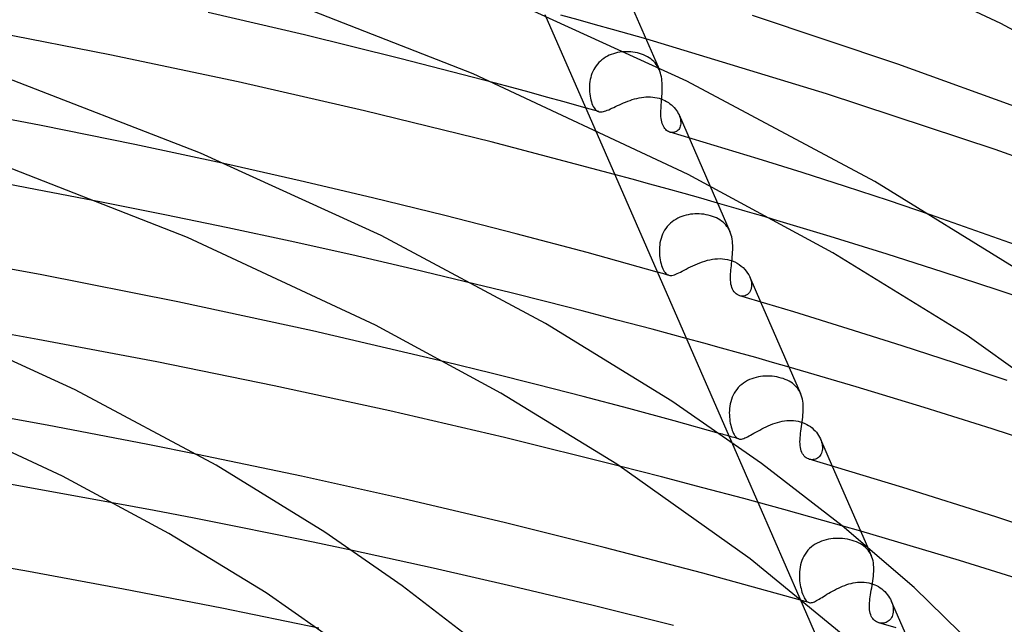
# Model space of a CAD drawing. Header units: millimetres. Extents: x -374 to 374, y -188 to 321.
# Tile 94 of 112: x 87 to 134, y 250 to 279. Entities that reach past the tile are written whole.
import ezdxf

# ---------------------------------------------------------------- set-up
doc = ezdxf.new("R2010")
doc.units = ezdxf.units.MM
doc.layers.add('HIDDEN', color=7, linetype='Continuous')
doc.layers.add('THICK', color=7, linetype='Continuous')

msp = doc.modelspace()

# ---------------------------------------------------------------- linework, layer by layer
at = {"layer": 'HIDDEN'}
for p, q in [((112.118, 279.52), (114.524, 274.01)), ((113.724, 279.263), (112.88, 279.495)), ((114.558, 279.033), (113.724, 279.263)), ((115.381, 278.802), (114.558, 279.033)), ((116.194, 278.573), (115.381, 278.802)), ((116.996, 278.344), (116.194, 278.573)), ((115.046, 277.46), (114.959, 277.404)), ((115.136, 277.511), (115.046, 277.46)), ((115.23, 277.557), (115.136, 277.511)), ((115.327, 277.597), (115.23, 277.557)), ((115.426, 277.632), (115.327, 277.597)), ((115.527, 277.661), (115.426, 277.632)), ((115.629, 277.685), (115.527, 277.661)), ((115.734, 277.703), (115.629, 277.685)), ((115.839, 277.717), (115.734, 277.703)), ((115.945, 277.725), (115.839, 277.717)), ((116.051, 277.729), (115.945, 277.725)), ((116.159, 277.727), (116.051, 277.729)), ((116.266, 277.721), (116.159, 277.727)), ((116.374, 277.709), (116.266, 277.721)), ((116.481, 277.692), (116.374, 277.709)), ((116.587, 277.67), (116.481, 277.692)), ((116.692, 277.643), (116.587, 277.67)), ((116.792, 277.611), (116.692, 277.643)), ((116.889, 277.574), (116.792, 277.611)), ((116.982, 277.533), (116.889, 277.574)), ((117.07, 277.487), (116.982, 277.533)), ((117.154, 277.437), (117.07, 277.487)), ((117.233, 277.382), (117.154, 277.437)), ((114.589, 277.041), (114.531, 276.955)), ((114.653, 277.123), (114.589, 277.041)), ((114.722, 277.201), (114.653, 277.123)), ((114.797, 277.274), (114.722, 277.201)), ((114.876, 277.342), (114.797, 277.274)), ((114.959, 277.404), (114.876, 277.342)), ((117.307, 277.322), (117.233, 277.382)), ((117.376, 277.259), (117.307, 277.322)), ((117.439, 277.19), (117.376, 277.259)), ((117.497, 277.117), (117.439, 277.19)), ((117.55, 277.04), (117.497, 277.117)), ((117.597, 276.958), (117.55, 277.04)), ((117.586, 276.993), (117.641, 276.867)), ((117.639, 276.872), (117.597, 276.958)), ((114.33, 276.482), (114.307, 276.383)), ((114.358, 276.58), (114.33, 276.482)), ((114.392, 276.677), (114.358, 276.58)), ((114.433, 276.772), (114.392, 276.677)), ((114.479, 276.865), (114.433, 276.772)), ((114.531, 276.955), (114.479, 276.865)), ((117.673, 276.788), (117.639, 276.872)), ((117.702, 276.7), (117.673, 276.788)), ((117.727, 276.61), (117.702, 276.7)), ((117.747, 276.516), (117.727, 276.61)), ((117.763, 276.42), (117.747, 276.516)), ((110.514, 275.995), (109.668, 276.222)), ((114.27, 276.086), (114.267, 275.988)), ((114.277, 276.184), (114.27, 276.086)), ((114.29, 276.283), (114.277, 276.184)), ((114.307, 276.383), (114.29, 276.283)), ((117.775, 276.321), (117.763, 276.42)), ((117.783, 276.219), (117.775, 276.321)), ((117.787, 276.115), (117.783, 276.219)), ((117.789, 276.01), (117.787, 276.115)), ((117.788, 275.905), (117.789, 276.01)), ((111.359, 275.767), (110.514, 275.995)), ((112.201, 275.536), (111.359, 275.767)), ((113.042, 275.304), (112.201, 275.536)), ((114.267, 275.988), (114.268, 275.891)), ((114.268, 275.891), (114.273, 275.788)), ((114.273, 275.788), (114.283, 275.687)), ((114.283, 275.687), (114.297, 275.588)), ((114.297, 275.588), (114.315, 275.493)), ((116.78, 275.519), (116.89, 275.534)), ((116.89, 275.534), (117, 275.543)), ((117, 275.543), (117.109, 275.547)), ((117.109, 275.547), (117.218, 275.546)), ((117.218, 275.546), (117.325, 275.538)), ((117.325, 275.538), (117.431, 275.524)), ((117.764, 275.484), (117.772, 275.588)), ((117.772, 275.588), (117.779, 275.693)), ((117.779, 275.693), (117.784, 275.799)), ((117.784, 275.799), (117.788, 275.905)), ((113.88, 275.07), (113.042, 275.304)), ((114.716, 274.835), (113.88, 275.07)), ((114.315, 275.493), (114.337, 275.401)), ((114.337, 275.401), (114.361, 275.313)), ((114.361, 275.313), (114.39, 275.23)), ((114.39, 275.23), (114.421, 275.152)), ((114.421, 275.152), (114.455, 275.082)), ((114.455, 275.082), (114.49, 275.022)), ((115.443, 275.038), (115.53, 275.08)), ((115.53, 275.08), (115.622, 275.123)), ((115.622, 275.123), (115.717, 275.168)), ((115.717, 275.168), (115.816, 275.212)), ((115.816, 275.212), (115.916, 275.256)), ((115.916, 275.256), (116.019, 275.299)), ((116.019, 275.299), (116.125, 275.34)), ((116.125, 275.34), (116.232, 275.378)), ((116.232, 275.378), (116.34, 275.414)), ((116.34, 275.414), (116.449, 275.447)), ((116.449, 275.447), (116.559, 275.475)), ((116.559, 275.475), (116.669, 275.499)), ((116.669, 275.499), (116.78, 275.519)), ((117.431, 275.524), (117.535, 275.504)), ((117.535, 275.504), (117.637, 275.478)), ((117.637, 275.478), (117.732, 275.448)), ((117.728, 274.987), (117.733, 275.083)), ((117.732, 275.448), (117.825, 275.412)), ((117.733, 275.083), (117.74, 275.181)), ((117.74, 275.181), (117.748, 275.28)), ((117.748, 275.28), (117.756, 275.381)), ((117.756, 275.381), (117.764, 275.484)), ((117.825, 275.412), (117.914, 275.37)), ((117.914, 275.37), (118, 275.324)), ((118, 275.324), (118.083, 275.272)), ((118.083, 275.272), (118.162, 275.216)), ((118.162, 275.216), (118.235, 275.157)), ((118.235, 275.157), (118.303, 275.094)), ((118.303, 275.094), (118.366, 275.028)), ((87.776, 274.162), (83.211, 275.034)), ((114.49, 275.022), (114.527, 274.97)), ((114.527, 274.97), (114.566, 274.926)), ((114.566, 274.926), (114.606, 274.891)), ((114.606, 274.891), (114.648, 274.863)), ((114.648, 274.863), (114.693, 274.842)), ((114.693, 274.842), (114.737, 274.83)), ((114.737, 274.83), (114.784, 274.823)), ((114.784, 274.823), (114.833, 274.822)), ((114.833, 274.822), (114.886, 274.827)), ((114.886, 274.827), (114.942, 274.838)), ((114.942, 274.838), (115.001, 274.853)), ((115.001, 274.853), (115.064, 274.874)), ((115.064, 274.874), (115.132, 274.899)), ((115.132, 274.899), (115.203, 274.928)), ((115.203, 274.928), (115.279, 274.962)), ((115.279, 274.962), (115.359, 274.999)), ((115.359, 274.999), (115.443, 275.038)), ((117.722, 274.792), (117.724, 274.894)), ((117.723, 274.694), (117.722, 274.792)), ((117.727, 274.599), (117.723, 274.694)), ((117.724, 274.894), (117.728, 274.987)), ((117.735, 274.508), (117.727, 274.599)), ((118.366, 275.028), (118.424, 274.96)), ((118.424, 274.96), (118.476, 274.89)), ((118.476, 274.89), (118.523, 274.819)), ((118.523, 274.819), (118.564, 274.746)), ((118.564, 274.746), (118.599, 274.673)), ((118.599, 274.673), (118.628, 274.6)), ((118.599, 274.672), (120.086, 271.268)), ((118.628, 274.6), (118.651, 274.527)), ((92.293, 273.247), (87.776, 274.162)), ((117.748, 274.422), (117.735, 274.508)), ((117.765, 274.34), (117.748, 274.422)), ((117.786, 274.264), (117.765, 274.34)), ((117.812, 274.192), (117.786, 274.264)), ((117.843, 274.127), (117.812, 274.192)), ((117.877, 274.066), (117.843, 274.127)), ((118.659, 274.127), (118.64, 274.072)), ((118.651, 274.527), (118.668, 274.455)), ((118.673, 274.186), (118.659, 274.127)), ((118.668, 274.455), (118.678, 274.384)), ((118.681, 274.249), (118.673, 274.186)), ((118.678, 274.384), (118.683, 274.315)), ((118.683, 274.315), (118.681, 274.249)), ((117.916, 274.013), (117.877, 274.066)), ((117.957, 273.967), (117.916, 274.013)), ((118.001, 273.927), (117.957, 273.967)), ((118.047, 273.894), (118.001, 273.927)), ((118.095, 273.867), (118.047, 273.894)), ((118.143, 273.846), (118.095, 273.867)), ((118.191, 273.832), (118.143, 273.846)), ((120.29, 273.205), (118.165, 273.839)), ((118.24, 273.824), (118.191, 273.832)), ((118.288, 273.822), (118.24, 273.824)), ((118.336, 273.826), (118.288, 273.822)), ((118.384, 273.836), (118.336, 273.826)), ((118.429, 273.851), (118.384, 273.836)), ((118.473, 273.874), (118.429, 273.851)), ((118.514, 273.902), (118.473, 273.874)), ((118.552, 273.936), (118.514, 273.902)), ((118.586, 273.976), (118.552, 273.936)), ((118.615, 274.021), (118.586, 273.976)), ((118.64, 274.072), (118.615, 274.021)), ((96.746, 272.292), (92.293, 273.247)), ((122.421, 272.553), (120.29, 273.205)), ((124.545, 271.888), (122.421, 272.553)), ((116.34, 271.57), (115.488, 271.802)), ((126.65, 271.214), (124.545, 271.888)), ((117.184, 271.338), (116.34, 271.57)), ((118.018, 271.107), (117.184, 271.338)), ((118.842, 270.876), (118.018, 271.107)), ((119.655, 270.646), (118.842, 270.876)), ((128.722, 270.535), (126.65, 271.214)), ((93.747, 269.856), (90.684, 270.468)), ((120.457, 270.417), (119.655, 270.646)), ((130.75, 269.856), (128.722, 270.535)), ((96.787, 269.226), (93.747, 269.856)), ((118.942, 269.833), (118.837, 269.804)), ((119.047, 269.856), (118.942, 269.833)), ((119.153, 269.873), (119.047, 269.856)), ((119.259, 269.885), (119.153, 269.873)), ((119.366, 269.892), (119.259, 269.885)), ((119.473, 269.895), (119.366, 269.892)), ((119.58, 269.892), (119.473, 269.895)), ((119.688, 269.885), (119.58, 269.892)), ((119.796, 269.873), (119.688, 269.885)), ((119.903, 269.855), (119.796, 269.873)), ((120.009, 269.833), (119.903, 269.855)), ((120.114, 269.806), (120.009, 269.833)), ((118.102, 269.362), (118.03, 269.28)), ((118.18, 269.438), (118.102, 269.362)), ((118.263, 269.509), (118.18, 269.438)), ((118.35, 269.573), (118.263, 269.509)), ((118.441, 269.631), (118.35, 269.573)), ((118.536, 269.683), (118.441, 269.631)), ((118.634, 269.729), (118.536, 269.683)), ((118.735, 269.77), (118.634, 269.729)), ((118.837, 269.804), (118.735, 269.77)), ((120.215, 269.774), (120.114, 269.806)), ((120.312, 269.737), (120.215, 269.774)), ((120.404, 269.696), (120.312, 269.737)), ((120.492, 269.651), (120.404, 269.696)), ((120.576, 269.601), (120.492, 269.651)), ((120.654, 269.547), (120.576, 269.601)), ((120.728, 269.489), (120.654, 269.547)), ((120.796, 269.427), (120.728, 269.489)), ((120.858, 269.36), (120.796, 269.427)), ((120.916, 269.289), (120.858, 269.36)), ((125.906, 268.798), (123.162, 269.627)), ((99.799, 268.577), (96.787, 269.226)), ((117.803, 268.91), (117.763, 268.81)), ((117.85, 269.009), (117.803, 268.91)), ((117.904, 269.104), (117.85, 269.009)), ((117.964, 269.194), (117.904, 269.104)), ((118.03, 269.28), (117.964, 269.194)), ((120.967, 269.213), (120.916, 269.289)), ((121.014, 269.134), (120.967, 269.213)), ((121.055, 269.049), (121.014, 269.134)), ((102.78, 267.913), (99.799, 268.577)), ((117.664, 268.394), (117.653, 268.29)), ((117.679, 268.499), (117.664, 268.394)), ((117.701, 268.603), (117.679, 268.499)), ((117.729, 268.707), (117.701, 268.603)), ((117.763, 268.81), (117.729, 268.707)), ((128.654, 267.945), (125.906, 268.798)), ((117.648, 268.188), (117.647, 268.086)), ((117.647, 268.086), (117.65, 267.987)), ((117.653, 268.29), (117.648, 268.188)), ((117.65, 267.987), (117.659, 267.882)), ((131.359, 267.082), (128.654, 267.945)), ((105.754, 267.224), (102.78, 267.913)), ((117.659, 267.882), (117.671, 267.779)), ((117.671, 267.779), (117.687, 267.679)), ((117.687, 267.679), (117.707, 267.582)), ((117.707, 267.582), (117.73, 267.488)), ((117.73, 267.488), (117.756, 267.399)), ((119.375, 267.437), (119.491, 267.487)), ((119.491, 267.487), (119.608, 267.534)), ((119.608, 267.534), (119.728, 267.577)), ((119.728, 267.577), (119.848, 267.616)), ((119.848, 267.616), (119.97, 267.651)), ((119.97, 267.651), (120.092, 267.679)), ((120.092, 267.679), (120.215, 267.702)), ((120.215, 267.702), (120.337, 267.719)), ((120.337, 267.719), (120.459, 267.728)), ((120.459, 267.728), (120.58, 267.731)), ((120.58, 267.731), (120.701, 267.726)), ((120.701, 267.726), (120.819, 267.713)), ((120.819, 267.713), (120.936, 267.692)), ((120.936, 267.692), (121.049, 267.664)), ((121.049, 267.664), (121.171, 267.624)), ((121.171, 267.624), (121.288, 267.574)), ((121.288, 267.574), (121.401, 267.515)), ((121.401, 267.515), (121.506, 267.449)), ((121.506, 267.449), (121.603, 267.376)), ((108.746, 266.507), (105.754, 267.224)), ((117.639, 267.06), (117.547, 267.086)), ((117.731, 267.034), (117.639, 267.06)), ((117.824, 267.008), (117.731, 267.034)), ((117.756, 267.399), (117.786, 267.315)), ((117.786, 267.315), (117.818, 267.238)), ((117.818, 267.238), (117.851, 267.168)), ((117.916, 266.982), (117.824, 267.008)), ((117.851, 267.168), (117.887, 267.107)), ((117.887, 267.107), (117.925, 267.055)), ((118.008, 266.956), (117.916, 266.982)), ((117.925, 267.055), (117.965, 267.01)), ((117.965, 267.01), (118.007, 266.975)), ((118.007, 266.975), (118.052, 266.948)), ((118.372, 266.954), (118.438, 266.978)), ((118.438, 266.978), (118.51, 267.008)), ((118.51, 267.008), (118.587, 267.044)), ((118.587, 267.044), (118.669, 267.084)), ((118.669, 267.084), (118.757, 267.129)), ((118.757, 267.129), (118.849, 267.177)), ((118.849, 267.177), (118.947, 267.228)), ((118.947, 267.228), (119.048, 267.28)), ((119.048, 267.28), (119.154, 267.333)), ((119.154, 267.333), (119.263, 267.386)), ((119.263, 267.386), (119.375, 267.437)), ((121.603, 267.376), (121.693, 267.298)), ((121.693, 267.298), (121.774, 267.215)), ((121.774, 267.215), (121.847, 267.128)), ((121.847, 267.128), (121.912, 267.038)), ((121.912, 267.038), (121.968, 266.944)), ((133.974, 266.227), (131.359, 267.082)), ((118.1, 266.93), (118.008, 266.956)), ((118.052, 266.948), (118.099, 266.93)), ((118.099, 266.93), (118.147, 266.921)), ((118.147, 266.921), (118.198, 266.919)), ((118.198, 266.919), (118.252, 266.924)), ((118.252, 266.924), (118.31, 266.935)), ((118.31, 266.935), (118.372, 266.954)), ((121.968, 266.944), (122.015, 266.849)), ((122.015, 266.849), (122.052, 266.755)), ((122.018, 266.843), (122.543, 265.64)), ((122.052, 266.755), (122.08, 266.66)), ((122.08, 266.66), (122.098, 266.566)), ((122.098, 266.566), (122.106, 266.475)), ((121.958, 266.043), (121.906, 265.999)), ((122.003, 266.096), (121.958, 266.043)), ((122.041, 266.158), (122.003, 266.096)), ((122.072, 266.228), (122.041, 266.158)), ((122.093, 266.305), (122.072, 266.228)), ((122.104, 266.388), (122.093, 266.305)), ((122.106, 266.475), (122.104, 266.388)), ((136.452, 265.396), (133.974, 266.227)), ((121.597, 265.925), (121.532, 265.939)), ((121.661, 265.92), (121.597, 265.925)), ((121.726, 265.925), (121.661, 265.92)), ((121.789, 265.94), (121.726, 265.925)), ((121.849, 265.965), (121.789, 265.94)), ((121.906, 265.999), (121.849, 265.965)), ((119.8, 263.645), (118.948, 263.878)), ((120.644, 263.413), (119.8, 263.645)), ((121.478, 263.181), (120.644, 263.413)), ((122.303, 262.95), (121.478, 263.181)), ((109.524, 262.2), (107.286, 262.748)), ((123.116, 262.719), (122.303, 262.95)), ((123.919, 262.49), (123.116, 262.719)), ((111.751, 261.64), (109.524, 262.2)), ((121.809, 261.784), (121.716, 261.723)), ((121.906, 261.838), (121.809, 261.784)), ((122.006, 261.886), (121.906, 261.838)), ((122.11, 261.928), (122.006, 261.886)), ((122.216, 261.964), (122.11, 261.928)), ((122.323, 261.994), (122.216, 261.964)), ((122.432, 262.018), (122.323, 261.994)), ((122.542, 262.036), (122.432, 262.018)), ((122.652, 262.048), (122.542, 262.036)), ((122.762, 262.056), (122.652, 262.048)), ((122.872, 262.058), (122.762, 262.056)), ((122.983, 262.055), (122.872, 262.058)), ((123.095, 262.048), (122.983, 262.055)), ((123.207, 262.035), (123.095, 262.048)), ((123.318, 262.017), (123.207, 262.035)), ((123.428, 261.994), (123.318, 262.017)), ((123.537, 261.965), (123.428, 261.994)), ((123.638, 261.934), (123.537, 261.965)), ((123.734, 261.898), (123.638, 261.934)), ((123.827, 261.858), (123.734, 261.898)), ((123.914, 261.813), (123.827, 261.858)), ((123.997, 261.765), (123.914, 261.813)), ((124.075, 261.712), (123.997, 261.765)), ((113.966, 261.07), (111.751, 261.64)), ((121.327, 261.327), (121.267, 261.233)), ((121.393, 261.417), (121.327, 261.327)), ((121.465, 261.502), (121.393, 261.417)), ((121.543, 261.582), (121.465, 261.502)), ((121.627, 261.655), (121.543, 261.582)), ((121.716, 261.723), (121.627, 261.655)), ((124.148, 261.655), (124.075, 261.712)), ((124.215, 261.594), (124.148, 261.655)), ((124.277, 261.529), (124.215, 261.594)), ((124.334, 261.459), (124.277, 261.529)), ((124.385, 261.385), (124.334, 261.459)), ((124.431, 261.307), (124.385, 261.385)), ((124.471, 261.224), (124.431, 261.307)), ((116.17, 260.488), (113.966, 261.07)), ((121.098, 260.821), (121.073, 260.714)), ((121.13, 260.928), (121.098, 260.821)), ((121.169, 261.032), (121.13, 260.928)), ((121.215, 261.134), (121.169, 261.032)), ((121.267, 261.233), (121.215, 261.134)), ((118.361, 259.895), (116.17, 260.488)), ((121.033, 260.392), (121.03, 260.287)), ((121.04, 260.499), (121.033, 260.392)), ((121.054, 260.606), (121.04, 260.499)), ((121.073, 260.714), (121.054, 260.606)), ((88.059, 259.683), (85.615, 260.13)), ((120.54, 259.291), (118.361, 259.895)), ((121.03, 260.287), (121.031, 260.183)), ((121.031, 260.183), (121.037, 260.081)), ((121.037, 260.081), (121.047, 259.98)), ((121.047, 259.98), (121.061, 259.881)), ((121.061, 259.881), (121.078, 259.785)), ((123.352, 259.821), (123.465, 259.851)), ((123.465, 259.851), (123.578, 259.876)), ((123.578, 259.876), (123.691, 259.895)), ((123.691, 259.895), (123.804, 259.909)), ((123.804, 259.909), (123.916, 259.916)), ((123.916, 259.916), (124.028, 259.917)), ((124.028, 259.917), (124.138, 259.911)), ((124.138, 259.911), (124.247, 259.898)), ((124.247, 259.898), (124.355, 259.879)), ((124.355, 259.879), (124.46, 259.852)), ((124.46, 259.852), (124.568, 259.817)), ((90.494, 259.224), (88.059, 259.683)), ((121.078, 259.785), (121.098, 259.691)), ((121.098, 259.691), (121.12, 259.601)), ((121.12, 259.601), (121.146, 259.515)), ((121.146, 259.515), (121.173, 259.434)), ((121.173, 259.434), (121.202, 259.359)), ((121.202, 259.359), (121.232, 259.292)), ((122.309, 259.349), (122.401, 259.401)), ((122.401, 259.401), (122.497, 259.453)), ((122.497, 259.453), (122.596, 259.506)), ((122.596, 259.506), (122.698, 259.558)), ((122.698, 259.558), (122.803, 259.609)), ((122.803, 259.609), (122.91, 259.658)), ((122.91, 259.658), (123.019, 259.704)), ((123.019, 259.704), (123.129, 259.747)), ((123.129, 259.747), (123.24, 259.786)), ((123.24, 259.786), (123.352, 259.821)), ((124.568, 259.817), (124.671, 259.775)), ((124.671, 259.775), (124.768, 259.727)), ((124.768, 259.727), (124.86, 259.673)), ((124.86, 259.673), (124.947, 259.615)), ((124.947, 259.615), (125.027, 259.552)), ((125.027, 259.552), (125.102, 259.485)), ((125.102, 259.485), (125.171, 259.416)), ((125.171, 259.416), (125.235, 259.342)), ((92.919, 258.753), (90.494, 259.224)), ((121.088, 259.137), (121.008, 259.16)), ((121.168, 259.114), (121.088, 259.137)), ((121.132, 258.876), (124.431, 251.32)), ((121.248, 259.092), (121.168, 259.114)), ((121.232, 259.292), (121.264, 259.231)), ((121.328, 259.069), (121.248, 259.092)), ((121.264, 259.231), (121.298, 259.178)), ((121.298, 259.178), (121.333, 259.132)), ((121.408, 259.047), (121.328, 259.069)), ((121.333, 259.132), (121.369, 259.093)), ((121.369, 259.093), (121.406, 259.063)), ((121.406, 259.063), (121.446, 259.04)), ((121.488, 259.024), (121.408, 259.047)), ((121.446, 259.04), (121.487, 259.024)), ((121.487, 259.024), (121.529, 259.016)), ((121.529, 259.016), (121.574, 259.014)), ((121.574, 259.014), (121.621, 259.018)), ((121.621, 259.018), (121.671, 259.029)), ((121.671, 259.029), (121.725, 259.045)), ((121.725, 259.045), (121.782, 259.067)), ((121.782, 259.067), (121.844, 259.094)), ((121.844, 259.094), (121.91, 259.127)), ((121.91, 259.127), (121.981, 259.164)), ((121.981, 259.164), (122.056, 259.205)), ((122.056, 259.205), (122.136, 259.25)), ((122.136, 259.25), (122.221, 259.299)), ((122.221, 259.299), (122.309, 259.349)), ((125.235, 259.342), (125.293, 259.266)), ((125.293, 259.266), (125.346, 259.187)), ((125.346, 259.187), (125.392, 259.106)), ((125.392, 259.106), (125.433, 259.023)), ((125.433, 259.023), (125.465, 258.941)), ((125.436, 259.016), (126.005, 257.712)), ((125.465, 258.941), (125.492, 258.859)), ((95.33, 258.27), (92.919, 258.753)), ((125.505, 258.401), (125.483, 258.336)), ((125.492, 258.859), (125.511, 258.778)), ((125.52, 258.47), (125.505, 258.401)), ((125.511, 258.778), (125.524, 258.698)), ((125.528, 258.543), (125.52, 258.47)), ((125.524, 258.698), (125.529, 258.62)), ((125.529, 258.62), (125.528, 258.543)), ((124.911, 258.036), (124.857, 258.053)), ((124.967, 258.025), (124.911, 258.036)), ((125.023, 258.02), (124.967, 258.025)), ((125.08, 258.022), (125.023, 258.02)), ((125.135, 258.03), (125.08, 258.022)), ((125.19, 258.045), (125.135, 258.03)), ((125.243, 258.067), (125.19, 258.045)), ((125.293, 258.096), (125.243, 258.067)), ((125.34, 258.132), (125.293, 258.096)), ((125.383, 258.173), (125.34, 258.132)), ((125.422, 258.222), (125.383, 258.173)), ((125.455, 258.276), (125.422, 258.222)), ((125.483, 258.336), (125.455, 258.276)), ((117.75, 257.192), (115.723, 257.713)), ((119.754, 256.666), (117.75, 257.192)), ((121.726, 256.138), (119.754, 256.666)), ((123.659, 255.61), (121.726, 256.138)), ((93.24, 255.56), (91.304, 255.924)), ((95.169, 255.188), (93.24, 255.56)), ((125.546, 255.084), (123.659, 255.61)), ((97.093, 254.809), (95.169, 255.188)), ((127.38, 254.563), (125.546, 255.084)), ((99.008, 254.422), (97.093, 254.809)), ((100.915, 254.029), (99.008, 254.422)), ((125.597, 254.123), (125.488, 254.085)), ((125.707, 254.153), (125.597, 254.123)), ((125.819, 254.178), (125.707, 254.153)), ((125.932, 254.196), (125.819, 254.178)), ((126.046, 254.209), (125.932, 254.196)), ((126.16, 254.217), (126.046, 254.209)), ((126.274, 254.219), (126.16, 254.217)), ((126.388, 254.216), (126.274, 254.219)), ((126.503, 254.208), (126.388, 254.216)), ((126.619, 254.195), (126.503, 254.208)), ((126.734, 254.176), (126.619, 254.195)), ((126.849, 254.152), (126.734, 254.176)), ((126.962, 254.122), (126.849, 254.152)), ((127.071, 254.088), (126.962, 254.122)), ((102.812, 253.629), (100.915, 254.029)), ((124.831, 253.642), (124.758, 253.554)), ((124.91, 253.725), (124.831, 253.642)), ((124.995, 253.802), (124.91, 253.725)), ((125.085, 253.872), (124.995, 253.802)), ((125.18, 253.935), (125.085, 253.872)), ((125.279, 253.992), (125.18, 253.935)), ((125.382, 254.042), (125.279, 253.992)), ((125.488, 254.085), (125.382, 254.042)), ((127.174, 254.049), (127.071, 254.088)), ((127.273, 254.005), (127.174, 254.049)), ((127.366, 253.957), (127.273, 254.005)), ((127.453, 253.903), (127.366, 253.957)), ((127.534, 253.846), (127.453, 253.903)), ((127.609, 253.783), (127.534, 253.846)), ((127.678, 253.716), (127.609, 253.783)), ((127.74, 253.644), (127.678, 253.716)), ((127.709, 253.81), (127.891, 253.392)), ((127.796, 253.567), (127.74, 253.644)), ((124.582, 253.259), (124.538, 253.153)), ((124.634, 253.361), (124.582, 253.259)), ((124.693, 253.46), (124.634, 253.361)), ((124.758, 253.554), (124.693, 253.46)), ((127.846, 253.485), (127.796, 253.567)), ((127.889, 253.398), (127.846, 253.485)), ((127.922, 253.313), (127.889, 253.398)), ((127.951, 253.224), (127.922, 253.313)), ((127.974, 253.131), (127.951, 253.224)), ((124.432, 252.714), (124.421, 252.604)), ((124.448, 252.825), (124.432, 252.714)), ((124.472, 252.935), (124.448, 252.825)), ((124.501, 253.045), (124.472, 252.935)), ((124.538, 253.153), (124.501, 253.045)), ((127.991, 253.035), (127.974, 253.131)), ((128.003, 252.935), (127.991, 253.035)), ((128.01, 252.831), (128.003, 252.935)), ((128.013, 252.724), (128.01, 252.831)), ((128.011, 252.614), (128.013, 252.724)), ((124.416, 252.494), (124.415, 252.386)), ((124.415, 252.386), (124.42, 252.279)), ((124.421, 252.604), (124.416, 252.494)), ((124.42, 252.279), (124.428, 252.174)), ((127.967, 252.161), (127.982, 252.275)), ((127.982, 252.275), (127.995, 252.389)), ((127.995, 252.389), (128.005, 252.502)), ((128.005, 252.502), (128.011, 252.614)), ((124.428, 252.174), (124.44, 252.075)), ((124.44, 252.075), (124.455, 251.978)), ((124.455, 251.978), (124.473, 251.884)), ((124.473, 251.884), (124.494, 251.793)), ((124.494, 251.793), (124.517, 251.706)), ((126.11, 251.722), (126.206, 251.772)), ((126.206, 251.772), (126.304, 251.82)), ((126.304, 251.82), (126.403, 251.865)), ((126.403, 251.865), (126.504, 251.908)), ((126.504, 251.908), (126.605, 251.947)), ((126.605, 251.947), (126.707, 251.983)), ((126.707, 251.983), (126.81, 252.015)), ((126.81, 252.015), (126.913, 252.043)), ((126.913, 252.043), (127.017, 252.066)), ((127.017, 252.066), (127.121, 252.084)), ((127.121, 252.084), (127.227, 252.097)), ((127.227, 252.097), (127.334, 252.105)), ((127.334, 252.105), (127.442, 252.106)), ((127.442, 252.106), (127.55, 252.101)), ((127.55, 252.101), (127.658, 252.089)), ((127.658, 252.089), (127.765, 252.07)), ((127.765, 252.07), (127.87, 252.044)), ((127.87, 252.044), (127.965, 252.013)), ((127.893, 251.712), (127.912, 251.823)), ((127.912, 251.823), (127.931, 251.934)), ((127.931, 251.934), (127.95, 252.047)), ((127.95, 252.047), (127.967, 252.161)), ((127.965, 252.013), (128.058, 251.976)), ((128.058, 251.976), (128.148, 251.933)), ((128.148, 251.933), (128.234, 251.885)), ((128.234, 251.885), (128.318, 251.831)), ((128.318, 251.831), (128.397, 251.773)), ((128.397, 251.773), (128.472, 251.71)), ((124.517, 251.706), (124.542, 251.622)), ((124.542, 251.622), (124.568, 251.544)), ((124.568, 251.544), (124.595, 251.472)), ((124.595, 251.472), (124.623, 251.406)), ((124.623, 251.406), (124.653, 251.346)), ((124.653, 251.346), (124.683, 251.293)), ((124.683, 251.293), (124.714, 251.246)), ((125.309, 251.245), (125.373, 251.283)), ((125.373, 251.283), (125.44, 251.324)), ((125.44, 251.324), (125.512, 251.369)), ((125.512, 251.369), (125.588, 251.416)), ((125.588, 251.416), (125.667, 251.465)), ((125.667, 251.465), (125.75, 251.516)), ((125.75, 251.516), (125.835, 251.567)), ((125.835, 251.567), (125.925, 251.619)), ((125.925, 251.619), (126.016, 251.671)), ((126.016, 251.671), (126.11, 251.722)), ((127.814, 251.197), (127.826, 251.295)), ((127.826, 251.295), (127.84, 251.395)), ((127.84, 251.395), (127.856, 251.498)), ((127.856, 251.498), (127.874, 251.604)), ((127.874, 251.604), (127.893, 251.712)), ((128.472, 251.71), (128.542, 251.644)), ((128.542, 251.644), (128.606, 251.575)), ((128.606, 251.575), (128.666, 251.503)), ((128.666, 251.503), (128.72, 251.428)), ((128.72, 251.428), (128.769, 251.352)), ((128.769, 251.352), (128.813, 251.274)), ((128.813, 251.274), (128.851, 251.195)), ((124.538, 251.214), (124.469, 251.233)), ((124.606, 251.194), (124.538, 251.214)), ((124.674, 251.175), (124.606, 251.194)), ((124.742, 251.156), (124.674, 251.175)), ((124.714, 251.246), (124.746, 251.206)), ((124.811, 251.136), (124.742, 251.156)), ((124.746, 251.206), (124.779, 251.173)), ((124.779, 251.173), (124.813, 251.147)), ((124.879, 251.117), (124.811, 251.136)), ((124.813, 251.147), (124.848, 251.128)), ((124.848, 251.128), (124.884, 251.116)), ((124.884, 251.116), (124.921, 251.109)), ((124.921, 251.109), (124.96, 251.108)), ((124.96, 251.108), (125, 251.113)), ((125, 251.113), (125.044, 251.123)), ((125.044, 251.123), (125.09, 251.138)), ((125.09, 251.138), (125.139, 251.158)), ((125.139, 251.158), (125.192, 251.182)), ((125.192, 251.182), (125.248, 251.212)), ((125.248, 251.212), (125.309, 251.245)), ((127.798, 250.928), (127.8, 251.016)), ((127.801, 250.843), (127.798, 250.928)), ((127.8, 251.016), (127.805, 251.105)), ((127.808, 250.76), (127.801, 250.843)), ((127.805, 251.105), (127.814, 251.197)), ((128.851, 251.195), (128.883, 251.115)), ((128.852, 251.192), (131.31, 245.562)), ((128.883, 251.115), (128.909, 251.036)), ((128.909, 251.036), (128.929, 250.956)), ((128.929, 250.956), (128.943, 250.877)), ((128.943, 250.877), (128.95, 250.799)), ((128.95, 250.799), (128.951, 250.723)), ((127.819, 250.68), (127.808, 250.76)), ((127.837, 250.602), (127.819, 250.68)), ((127.861, 250.528), (127.837, 250.602)), ((127.89, 250.46), (127.861, 250.528)), ((127.924, 250.398), (127.89, 250.46)), ((127.962, 250.344), (127.924, 250.398)), ((128.004, 250.295), (127.962, 250.344)), ((128.831, 250.338), (128.793, 250.29)), ((128.865, 250.391), (128.831, 250.338)), ((128.894, 250.45), (128.865, 250.391)), ((128.917, 250.513), (128.894, 250.45)), ((128.935, 250.579), (128.917, 250.513)), ((128.946, 250.65), (128.935, 250.579)), ((128.951, 250.723), (128.946, 250.65)), ((128.049, 250.253), (128.004, 250.295)), ((128.097, 250.217), (128.049, 250.253)), ((128.147, 250.187), (128.097, 250.217)), ((128.199, 250.162), (128.147, 250.187)), ((128.254, 250.143), (128.199, 250.162)), ((129.094, 249.895), (128.254, 250.143)), ((128.328, 250.126), (128.273, 250.137)), ((128.383, 250.121), (128.328, 250.126)), ((128.439, 250.121), (128.383, 250.121)), ((128.495, 250.128), (128.439, 250.121)), ((128.55, 250.14), (128.495, 250.128)), ((128.603, 250.158), (128.55, 250.14)), ((128.655, 250.182), (128.603, 250.158)), ((128.704, 250.212), (128.655, 250.182)), ((128.75, 250.248), (128.704, 250.212)), ((128.793, 250.29), (128.75, 250.248))]:
    msp.add_line(p, q, dxfattribs=at)
at = {"layer": 'THICK'}
for p, q in [((134.155, 279.096), (122.457, 284.578)), ((108.649, 276.667), (96.537, 281.4)), ((115.62, 281.496), (117.586, 276.993)), ((118.98, 276.311), (109.023, 280.856)), ((100.498, 278.541), (95.839, 279.624)), ((129.173, 277.129), (122.146, 279.476)), ((142.06, 274.797), (134.155, 279.096)), ((91.083, 277.58), (84.779, 278.811)), ((105.109, 277.407), (100.498, 278.541)), ((125.733, 275.701), (116.996, 278.344)), ((97.289, 276.268), (91.083, 277.58)), ((109.668, 276.222), (105.109, 277.407)), ((135.716, 274.763), (129.173, 277.129)), ((95.476, 272.833), (85.917, 276.538)), ((119.046, 271.803), (108.649, 276.667)), ((103.396, 274.874), (97.289, 276.268)), ((128.056, 271.453), (118.98, 276.311)), ((133.886, 273.01), (125.733, 275.701)), ((109.52, 273.368), (103.396, 274.874)), ((114.524, 274.01), (121.132, 258.876)), ((115.488, 271.802), (109.52, 273.368)), ((94.835, 268.759), (84.311, 272.863)), ((104.197, 268.854), (95.476, 272.833)), ((140.77, 270.533), (133.886, 273.01)), ((100.282, 271.495), (96.746, 272.292)), ((126.03, 268.014), (119.046, 271.803)), ((87.496, 271.08), (84.293, 271.67)), ((103.791, 270.669), (100.282, 271.495)), ((120.086, 271.268), (121.057, 269.044)), ((135.003, 267.173), (128.056, 271.453)), ((90.684, 270.468), (87.496, 271.08)), ((107.274, 269.815), (103.791, 270.669)), ((120.906, 270.288), (120.457, 270.417)), ((121.353, 270.159), (120.906, 270.288)), ((121.802, 270.028), (121.353, 270.159)), ((122.254, 269.895), (121.802, 270.028)), ((122.707, 269.762), (122.254, 269.895)), ((138.055, 267.274), (130.75, 269.856)), ((110.728, 268.933), (107.274, 269.815)), ((123.162, 269.627), (122.707, 269.762)), ((114.153, 268.023), (110.728, 268.933)), ((121.089, 268.963), (121.055, 269.049)), ((121.119, 268.872), (121.089, 268.963)), ((121.143, 268.778), (121.119, 268.872)), ((103.933, 264.513), (94.835, 268.759)), ((112.147, 264.601), (104.197, 268.854)), ((121.162, 268.681), (121.143, 268.778)), ((121.177, 268.579), (121.162, 268.681)), ((121.187, 268.475), (121.177, 268.579)), ((121.193, 268.369), (121.187, 268.475)), ((87.73, 266.965), (81.004, 268.191)), ((117.547, 267.086), (114.153, 268.023)), ((121.172, 267.82), (121.182, 267.93)), ((121.182, 267.93), (121.189, 268.041)), ((121.189, 268.041), (121.193, 268.152)), ((121.195, 268.261), (121.193, 268.369)), ((121.193, 268.152), (121.195, 268.261)), ((132.522, 264.013), (126.03, 268.014)), ((121.127, 267.39), (121.139, 267.494)), ((121.139, 267.494), (121.15, 267.602)), ((121.15, 267.602), (121.162, 267.71)), ((121.162, 267.71), (121.172, 267.82)), ((94.374, 265.644), (87.73, 266.965)), ((121.087, 266.89), (121.091, 266.993)), ((121.091, 266.993), (121.098, 267.089)), ((121.098, 267.089), (121.106, 267.187)), ((121.106, 267.187), (121.116, 267.287)), ((121.116, 267.287), (121.127, 267.39)), ((110.478, 266.08), (108.746, 266.507)), ((121.086, 266.79), (121.087, 266.89)), ((121.089, 266.693), (121.086, 266.79)), ((121.097, 266.598), (121.089, 266.693)), ((121.109, 266.507), (121.097, 266.598)), ((121.128, 266.421), (121.109, 266.507)), ((112.203, 265.647), (110.478, 266.08)), ((121.153, 266.339), (121.128, 266.421)), ((121.183, 266.263), (121.153, 266.339)), ((121.22, 266.194), (121.183, 266.263)), ((121.261, 266.132), (121.22, 266.194)), ((121.307, 266.078), (121.261, 266.132)), ((121.359, 266.031), (121.307, 266.078)), ((121.414, 265.992), (121.359, 266.031)), ((100.889, 264.239), (94.374, 265.644)), ((113.918, 265.209), (112.203, 265.647)), ((121.472, 265.961), (121.414, 265.992)), ((121.532, 265.939), (121.472, 265.961)), ((124.151, 265.156), (121.532, 265.939)), ((122.543, 265.64), (124.473, 261.22)), ((115.616, 264.767), (113.918, 265.209)), ((126.777, 264.348), (124.151, 265.156)), ((87.617, 263.832), (81.835, 264.85)), ((89.413, 261.397), (81.929, 264.81)), ((118.246, 260.845), (112.147, 264.601)), ((117.295, 264.323), (115.616, 264.767)), ((107.286, 262.748), (100.889, 264.239)), ((109.993, 261.233), (103.933, 264.513)), ((118.948, 263.878), (117.295, 264.323)), ((129.385, 263.522), (126.777, 264.348)), ((93.36, 262.743), (87.617, 263.832)), ((139.984, 258.688), (132.522, 264.013)), ((131.953, 262.687), (129.385, 263.522)), ((99.039, 261.588), (93.36, 262.743)), ((134.457, 261.851), (131.953, 262.687)), ((127.158, 261.54), (123.919, 262.49)), ((96.236, 257.749), (89.413, 261.397)), ((104.628, 260.373), (99.039, 261.588)), ((130.452, 260.537), (127.158, 261.54)), ((88.808, 257.227), (81.011, 260.855)), ((115.59, 257.8), (109.993, 261.233)), ((122.583, 257.832), (118.246, 260.845)), ((124.506, 261.137), (124.471, 261.224)), ((124.535, 261.045), (124.506, 261.137)), ((124.559, 260.949), (124.535, 261.045)), ((124.578, 260.848), (124.559, 260.949)), ((124.591, 260.745), (124.578, 260.848)), ((110.169, 259.086), (104.628, 260.373)), ((124.589, 260.189), (124.597, 260.304)), ((124.599, 260.639), (124.591, 260.745)), ((124.597, 260.304), (124.602, 260.418)), ((124.603, 260.53), (124.599, 260.639)), ((124.602, 260.418), (124.603, 260.53)), ((133.727, 259.507), (130.452, 260.537)), ((124.536, 259.731), (124.551, 259.844)), ((124.551, 259.844), (124.566, 259.959)), ((124.566, 259.959), (124.579, 260.074)), ((124.579, 260.074), (124.589, 260.189)), ((124.476, 259.298), (124.489, 259.403)), ((124.489, 259.403), (124.504, 259.511)), ((124.504, 259.511), (124.52, 259.62)), ((124.52, 259.62), (124.536, 259.731)), ((136.907, 258.477), (133.727, 259.507)), ((115.723, 257.713), (110.169, 259.086)), ((120.618, 259.269), (120.54, 259.291)), ((120.696, 259.247), (120.618, 259.269)), ((120.774, 259.225), (120.696, 259.247)), ((120.852, 259.203), (120.774, 259.225)), ((120.93, 259.181), (120.852, 259.203)), ((121.008, 259.16), (120.93, 259.181)), ((124.445, 258.889), (124.448, 258.99)), ((124.446, 258.791), (124.445, 258.889)), ((124.448, 258.99), (124.455, 259.094)), ((124.455, 259.094), (124.464, 259.195)), ((124.464, 259.195), (124.476, 259.298)), ((124.452, 258.697), (124.446, 258.791)), ((124.464, 258.608), (124.452, 258.697)), ((124.481, 258.525), (124.464, 258.608)), ((124.504, 258.446), (124.481, 258.525)), ((124.533, 258.374), (124.504, 258.446)), ((100.345, 257.22), (95.33, 258.27)), ((124.567, 258.307), (124.533, 258.374)), ((124.607, 258.246), (124.567, 258.307)), ((124.651, 258.193), (124.607, 258.246)), ((124.698, 258.148), (124.651, 258.193)), ((124.749, 258.109), (124.698, 258.148)), ((124.802, 258.078), (124.749, 258.109)), ((124.857, 258.053), (124.802, 258.078)), ((129.416, 256.676), (124.894, 258.041)), ((101.488, 254.518), (96.236, 257.749)), ((122.045, 253.226), (115.59, 257.8)), ((126.487, 254.821), (122.583, 257.832)), ((126.005, 257.712), (127.709, 253.81)), ((93.945, 254.459), (88.808, 257.227)), ((105.277, 256.125), (100.345, 257.22)), ((91.304, 255.924), (85.685, 256.933)), ((133.912, 255.253), (129.416, 256.676)), ((110.152, 254.979), (105.277, 256.125)), ((138.264, 253.813), (133.912, 255.253)), ((114.978, 253.781), (110.152, 254.979)), ((129.956, 251.851), (126.487, 254.821)), ((98.648, 251.593), (93.945, 254.459)), ((105.215, 251.93), (101.488, 254.518)), ((132.155, 253.148), (127.38, 254.563)), ((119.752, 252.532), (114.978, 253.781)), ((86.98, 252.645), (82.183, 253.47)), ((106.71, 252.78), (102.812, 253.629)), ((126.605, 249.48), (122.045, 253.226)), ((110.568, 251.9), (106.71, 252.78)), ((136.976, 251.648), (132.155, 253.148)), ((91.756, 251.77), (86.98, 252.645)), ((124.469, 251.233), (119.752, 252.532)), ((96.495, 250.849), (91.756, 251.77)), ((108.571, 249.343), (105.215, 251.93)), ((114.45, 250.975), (110.568, 251.9)), ((134.182, 247.724), (129.956, 251.851)), ((104.089, 247.775), (98.648, 251.593)), ((124.431, 251.32), (131.833, 234.368)), ((101.183, 249.886), (96.495, 250.849)), ((118.325, 250.012), (114.45, 250.975))]:
    msp.add_line(p, q, dxfattribs=at)

doc.saveas('drawing.dxf')
